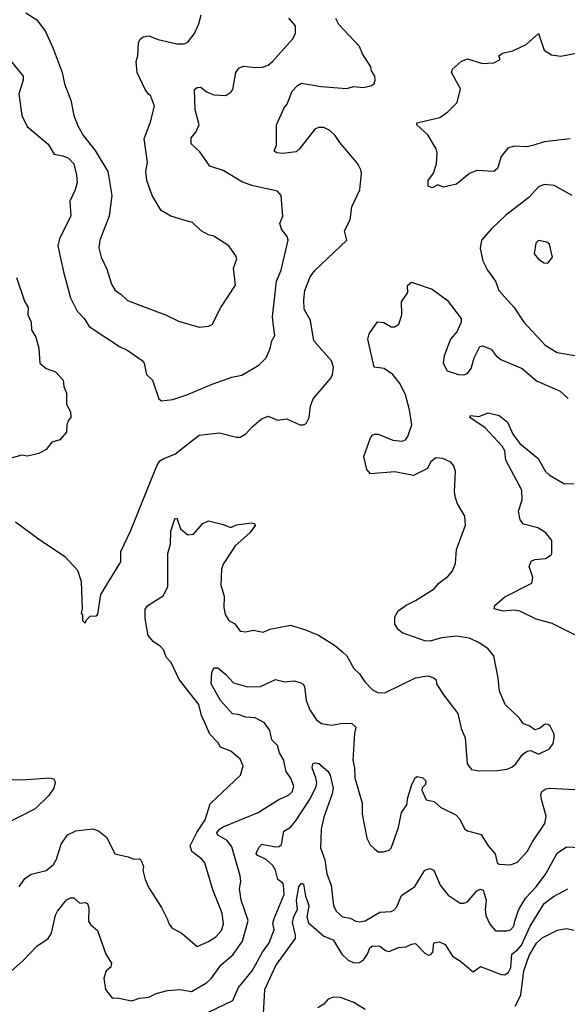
# Model space of a CAD drawing. Extents: x 1678759 to 1859541, y 384609 to 522867.
# Tile 216 of 256: x 1784973 to 1787910, y 466955 to 472239. Entities that reach past the tile are written whole.
import ezdxf

# ---------------------------------------------------------------- set-up
doc = ezdxf.new("R2010")
doc.units = 0

msp = doc.modelspace()

# ---------------------------------------------------------------- linework, layer by layer
at = {"layer": '0CON20XD'}
for points in [[(1784915, 472030), (1784992.2, 471935), (1784991.5, 471915), (1784968.3, 471841.7), (1784984.5, 471725), (1785013.1, 471665), (1785125, 471570), (1785157.3, 471517.3), (1785205, 471508.2), (1785235, 471495.5), (1785263.1, 471465), (1785277.8, 471405), (1785280.7, 471365), (1785270, 471325), (1785241.2, 471265), (1785247.9, 471185), (1785185.7, 471064.3), (1785177.1, 471025), (1785208.6, 470885), (1785245.5, 470745.5), (1785280.8, 470675), (1785318.6, 470635), (1785345, 470592.2), (1785508.8, 470485), (1785553.6, 470463.6), (1785629.8, 470409.8), (1785640, 470395), (1785653.8, 470335), (1785685.8, 470305), (1785720, 470205), (1785733, 470193), (1785795, 470200.8), (1785870, 470225), (1786005, 470282.9), (1786110.2, 470319.8), (1786165, 470332.2), (1786255, 470384.2), (1786295, 470424), (1786316.7, 470475), (1786325.8, 470515), (1786341.5, 470545), (1786334.3, 470595.7), (1786329.5, 470645), (1786350.4, 470835), (1786374.5, 470894.5), (1786413.1, 471055), (1786406.9, 471075), (1786377.1, 471115), (1786368.9, 471145), (1786384.5, 471185), (1786375.7, 471295.7), (1786355, 471318), (1786225, 471347.9), (1786167.7, 471367.7), (1786065, 471429.1), (1785992.2, 471452.2), (1785939.9, 471529.9), (1785892.4, 471572.4), (1785892.2, 471605), (1785918.5, 471635), (1785936.2, 471675), (1785914.1, 471755), (1785910, 471865), (1785924.3, 471875.7), (1785945, 471875.8), (1785975, 471851.4), (1786015, 471835.7), (1786078, 471832), (1786105, 471850), (1786115.6, 471864.4), (1786131.9, 471955), (1786150.4, 471979.6), (1786175, 471989.5), (1786235, 471982.2), (1786275, 471984.3), (1786305, 471994.2), (1786329.2, 472015), (1786435.8, 472135), (1786452.5, 472165), (1786451.4, 472205), (1786416.9, 472246.9)], [(1784951.2, 469545), (1785073.4, 469453.4), (1785215, 469358), (1785283.8, 469285), (1785303.3, 469225), (1785307.5, 469075), (1785302.5, 469055), (1785310, 469045), (1785310, 469015), (1785325, 469000), (1785331.7, 469018.3), (1785351.7, 469038.3), (1785385, 469040), (1785391.7, 469048.3), (1785407.5, 469155), (1785515, 469330), (1785515.8, 469385), (1785567.1, 469495), (1785708.9, 469845), (1785725, 469870.8), (1785746.7, 469885), (1785805, 469907.1), (1785935, 470010), (1786045, 470021.9), (1786135, 469998), (1786155, 469998.8), (1786185, 470016), (1786217.4, 470052.6), (1786268.8, 470095), (1786305, 470110.8), (1786355, 470089.4), (1786405, 470097.5), (1786475, 470064), (1786495.8, 470064.2), (1786508.9, 470071.1), (1786526.2, 470103.8), (1786531.9, 470165), (1786546.9, 470205), (1786642.5, 470315), (1786651.4, 470335), (1786655.7, 470375), (1786645, 470408), (1786550, 470515), (1786533.1, 470625), (1786498.5, 470685), (1786496.2, 470736.2), (1786502.7, 470785), (1786530.9, 470859.1), (1786555, 470893.3), (1786728, 471055), (1786714.2, 471105), (1786746.2, 471165), (1786753.8, 471235), (1786798, 471325), (1786806, 471415), (1786802.3, 471432.3), (1786786, 471465), (1786689.5, 471579.5), (1786665, 471617.1), (1786635.8, 471645), (1786605, 471659.4), (1786575, 471660.6), (1786555, 471650.8), (1786474.3, 471545), (1786455, 471530), (1786385, 471520.8), (1786350, 471525), (1786337.5, 471535), (1786350, 471565), (1786350.8, 471675), (1786391.4, 471765), (1786407.1, 471785), (1786434.4, 471855), (1786462.9, 471885), (1786485, 471897.5), (1786589.4, 471880.6), (1786725, 471869.4), (1786765, 471879.5), (1786815, 471874.3), (1786857, 471883), (1786873.8, 471895), (1786880, 471915), (1786877.5, 471935), (1786860, 471965), (1786855.9, 471985.9), (1786811.2, 472055), (1786796.2, 472095), (1786685, 472213.8), (1786669.2, 472245)], [(1785006.3, 472276.3), (1785065, 472238), (1785111.4, 472175), (1785153.1, 472085), (1785200.8, 471955), (1785214, 471895), (1785246.8, 471806.8), (1785263.1, 471725), (1785285, 471670), (1785315.8, 471615), (1785377.6, 471537.6), (1785445.5, 471425), (1785467.3, 471295), (1785452.5, 471185), (1785402.1, 471055), (1785397.9, 471015), (1785409.6, 470965), (1785440.2, 470900.2), (1785465, 470820), (1785485, 470786.2), (1785515, 470766.7), (1785551.1, 470731.1), (1785755, 470655.7), (1785825, 470621.2), (1785935, 470588.8), (1785985.9, 470594.1), (1786005, 470603.3), (1786052, 470695), (1786131.2, 470815), (1786120, 470905), (1786138.1, 470955), (1786132.5, 470972.5), (1786095, 471025.8), (1786015, 471076.7), (1785985, 471084), (1785946.7, 471105), (1785900.3, 471150.3), (1785865, 471160), (1785783.3, 471185), (1785732.5, 471215), (1785684.2, 471295), (1785654.2, 471375), (1785648.8, 471425), (1785658.8, 471475), (1785640.5, 471599.5), (1785675, 471690), (1785696.2, 471775), (1785675, 471832.5), (1785665, 471837.5), (1785646.7, 471865), (1785602.5, 471955), (1785597.5, 472015), (1785607.5, 472045), (1785610, 472115), (1785620, 472135), (1785635, 472147.5), (1785665, 472152.5), (1785715, 472133.3), (1785815, 472110), (1785855, 472108.8), (1785875, 472117.5), (1785910, 472165), (1785933.9, 472216.1), (1785945.9, 472264.1)], [(1787925, 471599.5), (1787785, 471582.5), (1787731.2, 471565), (1787695, 471556.5), (1787625, 471560.8), (1787591.2, 471548.8), (1787555.8, 471505), (1787535, 471440), (1787515.8, 471424.2), (1787425, 471428.8), (1787385.9, 471414.1), (1787315, 471356.2), (1787245, 471340), (1787215, 471352), (1787185, 471336.7), (1787163.3, 471345), (1787164, 471375), (1787192.5, 471415), (1787208, 471465), (1787211.4, 471525), (1787206, 471545), (1787161.7, 471621.7), (1787102.5, 471675), (1787102.5, 471685), (1787225.4, 471714.6), (1787269.2, 471745), (1787320, 471795), (1787337.7, 471867.7), (1787288, 471955), (1787295, 471973.3), (1787343, 472017), (1787375, 472028.9), (1787455, 472004.2), (1787515, 472006.9), (1787550, 472025), (1787542.5, 472045), (1787561.4, 472058.6), (1787618.3, 472071.7), (1787688.8, 472105), (1787755, 472163.8), (1787786, 472075), (1787825, 472049.4), (1787875, 472043.1), (1788015, 472070.4)], [(1787935, 471295.8), (1787839.1, 471349.1), (1787785, 471354.2), (1787755, 471341.4), (1787703.5, 471285), (1787580.7, 471189.3), (1787500.8, 471115), (1787450, 471055), (1787441.7, 471011.7), (1787457.1, 470945), (1787481.9, 470895), (1787524.2, 470835), (1787542.9, 470785), (1787624.5, 470695), (1787675.8, 470615), (1787791.8, 470491.8), (1787855, 470453.3), (1788005, 470427.1)], [(1787805, 470932.5), (1787830, 470965), (1787813.6, 471033.6), (1787800, 471045), (1787755, 471053.3), (1787741.2, 471038.8), (1787732.7, 470982.7), (1787755, 470953.3), (1787785, 470933.3), (1787805, 470932.5)], [(1784956.2, 470855), (1784998.3, 470728.3), (1785018.6, 470695), (1785017.1, 470655), (1785033.8, 470615), (1785036, 470575), (1785060, 470535), (1785075.5, 470475.5), (1785081.2, 470395), (1785115, 470366.2), (1785165, 470350), (1785206.7, 470305), (1785210.7, 470270.7), (1785224, 470235), (1785223.8, 470175), (1785246.2, 470135), (1785247.5, 470105), (1785235, 470090), (1785226.7, 470065), (1785223.8, 470025), (1785187.5, 469985), (1785145, 469972), (1785115, 469933.3), (1785075, 469911.2), (1785015, 469896.2), (1784985, 469901.2), (1784920, 469885)], [(1784970.4, 467585), (1785000.4, 467629.6), (1785035, 467652.9), (1785115.9, 467674.1), (1785154.4, 467705), (1785170.4, 467735), (1785195.4, 467815), (1785230, 467865), (1785275, 467887.1), (1785365, 467896.7), (1785395.4, 467885.4), (1785441.3, 467851.3), (1785482.7, 467762.7), (1785555, 467746.7), (1785585, 467734), (1785615, 467736.7), (1785625, 467727.5), (1785636.2, 467695), (1785634, 467675), (1785646.7, 467625), (1785665, 467581.2), (1785733.3, 467475), (1785764.5, 467414.5), (1785774.6, 467384.6), (1785789.2, 467365), (1785844.6, 467334.6), (1785925, 467266.2), (1785985, 467292), (1786025, 467317.1), (1786055, 467350.8), (1786065.3, 467384.7), (1786059.2, 467445), (1786008.9, 467568.9), (1785966.5, 467715), (1785950, 467735), (1785897.1, 467775), (1785887.3, 467805), (1785922.5, 467877.5), (1785967.5, 467945), (1785995, 468031.2), (1786158, 468185), (1786171.1, 468235), (1786155, 468270.8), (1786105, 468314.4), (1786050, 468335), (1786037.6, 468357.6), (1785992.7, 468405), (1785961.8, 468475), (1785948.4, 468505), (1785934.6, 468565), (1785827.7, 468697.7), (1785785, 468788.8), (1785758.7, 468818.7), (1785746.7, 468855), (1785727.1, 468877.1), (1785690.4, 468900.4), (1785661.8, 468935), (1785645.4, 469025.4), (1785645.5, 469075), (1785660.6, 469095), (1785742.1, 469147.9), (1785767.8, 469195), (1785767.5, 469375), (1785781.9, 469425), (1785784.4, 469495), (1785805, 469560), (1785815, 469563.3), (1785835, 469506), (1785875, 469474.2), (1785905, 469478.8), (1785955.8, 469535), (1785985, 469548.9), (1786065, 469530.8), (1786105, 469514.2), (1786135, 469527.5), (1786215, 469538.8), (1786232.5, 469535), (1786236, 469525), (1786207.5, 469485), (1786128.8, 469415), (1786065, 469317.5), (1786055, 469290), (1786052.5, 469205), (1786069.5, 469145), (1786068.6, 469085), (1786075, 469047.5), (1786093.8, 469015), (1786126.7, 468996.7), (1786155, 468958), (1786185, 468953.8), (1786225, 468963.8), (1786278.3, 468951.7), (1786315, 468969.2), (1786425, 468990), (1786505, 468965.6), (1786575, 468935.7), (1786661.9, 468881.9), (1786705, 468846.7), (1786726.7, 468825), (1786765, 468756.7), (1786795, 468728.8), (1786823.3, 468685), (1786863.3, 468645), (1786895, 468626.2), (1786935, 468628), (1787095, 468706.7), (1787147, 468717), (1787165, 468717.5), (1787196.1, 468706.1), (1787205.8, 468695.8), (1787208.8, 468675), (1787245, 468616.7), (1787322.9, 468515), (1787340.6, 468435), (1787362.2, 468385), (1787373.5, 468245), (1787396.2, 468216.2), (1787435, 468208.5), (1787535, 468209.6), (1787585, 468216.9), (1787612.2, 468227.8), (1787633.8, 468245), (1787670, 468295), (1787695, 468313.8), (1787715, 468316.7), (1787755, 468298), (1787815, 468326), (1787834.2, 468355), (1787840, 468385), (1787838.6, 468405), (1787818.3, 468448.3), (1787807.3, 468457.3), (1787790.7, 468459.3), (1787760, 468435), (1787735, 468427.5), (1787705, 468450), (1787675, 468461.2), (1787651.9, 468491.9), (1787576.2, 468565), (1787545.7, 468635), (1787539.2, 468705), (1787515.8, 468825.8), (1787484.5, 468864.5), (1787437.1, 468895), (1787385, 468920), (1787315, 468931.2), (1787235, 468921.5), (1787175, 468904.4), (1787145, 468905.7), (1787025, 468949.2), (1787003.8, 468965), (1786984.2, 468995), (1786984, 469035), (1787003.4, 469066.6), (1787045, 469098), (1787095, 469121.9), (1787196, 469185), (1787220, 469215), (1787269.1, 469250.9), (1787291.7, 469278.3), (1787309.7, 469320.3), (1787315, 469396.7), (1787363.4, 469526.6), (1787359.4, 469575), (1787319.4, 469645), (1787310, 469675), (1787304.4, 469705), (1787310, 469815), (1787300.8, 469845), (1787285, 469864), (1787242.5, 469885), (1787205, 469887.5), (1787176.7, 469865), (1787160, 469830), (1787085, 469793.5), (1786985, 469813.1), (1786855, 469801.2), (1786834.2, 469825), (1786818.8, 469895), (1786854.1, 469995.9), (1786865, 470010), (1786875, 470015.6), (1786895, 470014.3), (1786975, 469983.3), (1787025, 469976.7), (1787041.9, 469985), (1787055, 470001.4), (1787075.5, 470065), (1787063.2, 470145), (1787041.8, 470225), (1787013.1, 470285), (1786975, 470334.4), (1786927.3, 470367.3), (1786874.4, 470375), (1786840, 470525), (1786846.9, 470553.1), (1786891.9, 470618.1), (1786925, 470614.4), (1786965, 470590), (1786985, 470590.8), (1787006, 470605), (1787022.9, 470655), (1787020, 470725), (1787053.8, 470775), (1787053.3, 470813.3)], [(1787053.3, 470813.3), (1787075, 470830), (1787185, 470793.3), (1787265, 470734), (1787340, 470635), (1787341.4, 470615), (1787316.5, 470563.5), (1787284, 470525), (1787249.4, 470435), (1787244.4, 470395), (1787265.8, 470355), (1787325.7, 470334.3), (1787355, 470333.1), (1787375, 470340.8), (1787395, 470366.7), (1787411.2, 470425), (1787440, 470485), (1787455, 470488), (1787500.7, 470470.7), (1787527.5, 470435), (1787554.2, 470415), (1787666.9, 470366.9), (1787745, 470301.1), (1787870.8, 470245), (1787915.3, 470205.3)], [(1787965, 468930), (1787828.2, 468998.2), (1787742.9, 469022.9), (1787654.5, 469065.5), (1787625, 469071.1), (1787565, 469064.2), (1787518, 469078), (1787521.4, 469095), (1787575, 469142), (1787718.8, 469215), (1787724.3, 469245), (1787705.8, 469305), (1787716.8, 469333.2), (1787735, 469341.4), (1787792.1, 469347.9), (1787823.3, 469366.7), (1787827.5, 469375), (1787827.1, 469445), (1787794.2, 469485), (1787751.9, 469511.9), (1787675, 469531.1), (1787656.9, 469555), (1787647.9, 469602.1), (1787668, 469662), (1787666.5, 469715), (1787579.4, 469875), (1787574.6, 469925), (1787561.2, 469951.2), (1787469.1, 470049.1), (1787386.7, 470105), (1787390, 470115), (1787435, 470109.2), (1787485, 470130), (1787545, 470114.4), (1787589.5, 470079.5), (1787617.7, 470015), (1787654.4, 469964.4), (1787753.8, 469885), (1787793.5, 469815), (1787815, 469795.5), (1787895, 469748.1), (1787945, 469750.6)], [(1784928.8, 467135), (1784990.7, 467189.3), (1785065, 467268), (1785125, 467308.8), (1785143.2, 467336.8), (1785165.8, 467434.2), (1785176, 467455), (1785225, 467516.2), (1785245, 467526.2), (1785263.6, 467526.4), (1785295, 467498.8), (1785325, 467502.5), (1785336.1, 467496.1), (1785343.6, 467473.6), (1785341.2, 467401.2), (1785353, 467383), (1785391.2, 467351.2), (1785434.2, 467224.2), (1785465.9, 467175.9), (1785462.5, 467155), (1785437.5, 467135), (1785424.2, 467095.8), (1785433.3, 467035), (1785465, 466993.3), (1785475, 466987.5), (1785495, 466990), (1785575, 466974), (1785615, 466988.8), (1785665, 466994), (1785705, 467014.2), (1785765, 467029.4), (1785834.4, 467035.6), (1785895, 467024.4), (1785975, 467070.5), (1786001.5, 467095), (1786051.1, 467165), (1786117.1, 467222.9), (1786167.5, 467295), (1786198.7, 467405), (1786161.5, 467515), (1786152.6, 467577.4), (1786158.6, 467615), (1786155.7, 467645), (1786110.8, 467800.9), (1786085, 467833.6), (1786035, 467862.7), (1786030.4, 467875), (1786044.6, 467895), (1786065, 467907.5), (1786252, 467985), (1786362.5, 468055), (1786415, 468078), (1786435, 468096.2), (1786442.9, 468125), (1786428.1, 468165), (1786401.5, 468205), (1786393.1, 468243.1), (1786389.2, 468265), (1786365.5, 468305), (1786355, 468343.8), (1786325.6, 468375), (1786314.2, 468425), (1786285.3, 468465.3), (1786235, 468493.3), (1786185, 468495.4), (1786145, 468511.2), (1786115, 468514), (1786049.5, 468585), (1786000.8, 468675), (1786004.3, 468735), (1786015, 468761.2), (1786035, 468760.8), (1786078.9, 468725), (1786119.7, 468679.7), (1786195, 468658.2), (1786265, 468660), (1786345, 468697.8), (1786395, 468685.7), (1786445, 468692), (1786480.8, 468680.8), (1786494.1, 468674.1), (1786500.8, 468660.8), (1786510, 468585), (1786528.6, 468535), (1786565, 468481.4), (1786592.2, 468462.2), (1786645, 468453.3), (1786695, 468462.7), (1786753.2, 468463.2), (1786775, 468442.5), (1786768.3, 468408.3), (1786759.5, 468265), (1786768.5, 468225), (1786770.1, 468170.1), (1786810, 468035), (1786810, 467975), (1786835, 467847.5), (1786852, 467812), (1786875, 467788.8), (1786895, 467773.8), (1786923.9, 467773.9), (1786955, 467782), (1786965, 467793.8), (1787003.8, 467905), (1787020, 467985), (1787049.4, 468025), (1787054.5, 468065), (1787075.8, 468135), (1787095, 468172.5), (1787105, 468177.5), (1787135, 468171.2), (1787152, 468155), (1787150, 468135), (1787132.2, 468117.8), (1787130, 468105), (1787152.8, 468052.8), (1787195, 468044.4), (1787230.8, 468010.8), (1787312.2, 467972.2), (1787331.1, 467951.1), (1787360, 467895), (1787375, 467885.7), (1787447.4, 467867.4), (1787486.2, 467806.2), (1787523, 467763), (1787534.5, 467715), (1787545, 467706.7), (1787605, 467703.9), (1787642.1, 467717.9), (1787695.3, 467774.7), (1787723, 467827), (1787790, 467925), (1787795.8, 467965), (1787771.1, 468055), (1787767.9, 468082.1), (1787772.8, 468097.2), (1787795, 468111.5), (1787814.7, 468115.3), (1788015, 468103.6)], [(1785985, 466913.8), (1786116.7, 466975), (1786147.1, 467045), (1786220.5, 467135), (1786275, 467235.5), (1786310.4, 467285), (1786337.1, 467355), (1786330.6, 467390.6), (1786337.1, 467415), (1786390.8, 467545), (1786388.7, 467595), (1786384.4, 467605), (1786358.2, 467625), (1786344.6, 467675), (1786330, 467700), (1786295, 467733.2), (1786246.2, 467755), (1786242, 467765), (1786255, 467796.2), (1786272.5, 467815), (1786345, 467799.6), (1786365, 467802.3), (1786377.1, 467812.9), (1786390.4, 467885), (1786425, 467905.9), (1786451.6, 467938.4), (1786531.4, 468058.6), (1786563.5, 468125), (1786566.4, 468145), (1786561, 468171), (1786541.5, 468225), (1786544.5, 468245.5), (1786555, 468250.6), (1786578.1, 468248.1), (1786626.3, 468206.3), (1786637.3, 468185), (1786653.9, 468115), (1786649.6, 468085), (1786605, 467958.8), (1786590, 467895), (1786585.6, 467794.4), (1786608.7, 467731.3), (1786620.9, 467655), (1786643.5, 467595), (1786655.7, 467485), (1786670.6, 467455), (1786705, 467425.6), (1786745, 467416.9), (1786775, 467402.2), (1786795, 467398.2), (1786825, 467403.2), (1786905, 467449.5), (1786965, 467454.2), (1786978.7, 467461.3), (1786995, 467478.8), (1787021.3, 467538.7), (1787093, 467587), (1787145.6, 467674.4), (1787175, 467684.4), (1787194.2, 467675), (1787228.5, 467595), (1787271.7, 467541.7), (1787335, 467498), (1787355, 467497.5), (1787375, 467505.8), (1787425, 467564.5), (1787445, 467573.3), (1787458, 467568), (1787475.5, 467515), (1787468.8, 467465), (1787472.1, 467432.1), (1787494.6, 467384.6), (1787525, 467348.8), (1787585, 467349.4), (1787605, 467355.6), (1787622.5, 467375), (1787627.6, 467402.4), (1787648.6, 467461.4), (1787685.2, 467524.8), (1787742, 467585), (1787795.4, 467655), (1787855, 467766.9), (1787905, 467800), (1787975, 467796.7)], [(1784835.7, 468165.7), (1784985, 468159.5), (1785135, 468170), (1785156.7, 468165), (1785164, 468145), (1785155.7, 468115), (1785130, 468075), (1785055.3, 468004.7), (1784817.2, 467882.8)], [(1786280.5, 466905), (1786288.4, 467035), (1786347.2, 467162.8), (1786451.9, 467308.1), (1786452.9, 467327.1), (1786436.5, 467395), (1786442.7, 467427.3), (1786462.1, 467465), (1786458.4, 467515), (1786470, 467585), (1786485, 467606), (1786495, 467600), (1786505.9, 467535.9), (1786517.2, 467507.2)], [(1786517.2, 467507.2), (1786523.7, 467483.7), (1786513.8, 467425), (1786521.7, 467391.7), (1786605, 467320.5), (1786655, 467300.5), (1786701.3, 467225), (1786735, 467192.1), (1786765, 467177.4), (1786795, 467179.7), (1786816, 467194), (1786839.1, 467225), (1786850.7, 467259.3), (1786865, 467268.8), (1786905, 467267.8), (1786935, 467244.2), (1786955, 467238.9), (1787005, 467260.4), (1787045, 467263.7), (1787075, 467278.2), (1787095, 467280.8), (1787145, 467230.5), (1787165, 467218.9), (1787178, 467222), (1787188.8, 467235), (1787194.2, 467285.8), (1787225, 467291.4), (1787255, 467277.2), (1787295, 467214.6), (1787337.6, 467187.6), (1787405, 467128.8), (1787445, 467158.8), (1787555, 467114.5), (1787575, 467113.1), (1787595, 467128.1), (1787606.9, 467153.1), (1787611.7, 467225), (1787645, 467249.1), (1787663.5, 467273.5), (1787711.2, 467375), (1787785, 467496.2), (1787835, 467533.8), (1787911.9, 467575)], [(1787630, 466945), (1787660, 467005), (1787677.4, 467135), (1787705, 467218), (1787745, 467283.3), (1787775, 467311.9), (1787857.3, 467352.7), (1787905, 467362.5), (1787947.1, 467352.9)], [(1786825, 466927.1), (1786765, 466964.4), (1786692.8, 466992.8), (1786655, 466994.2), (1786626.9, 466983.1), (1786605, 466956.7), (1786572.7, 466937.3)]]:
    msp.add_lwpolyline(points, dxfattribs=at)

doc.saveas('drawing.dxf')
